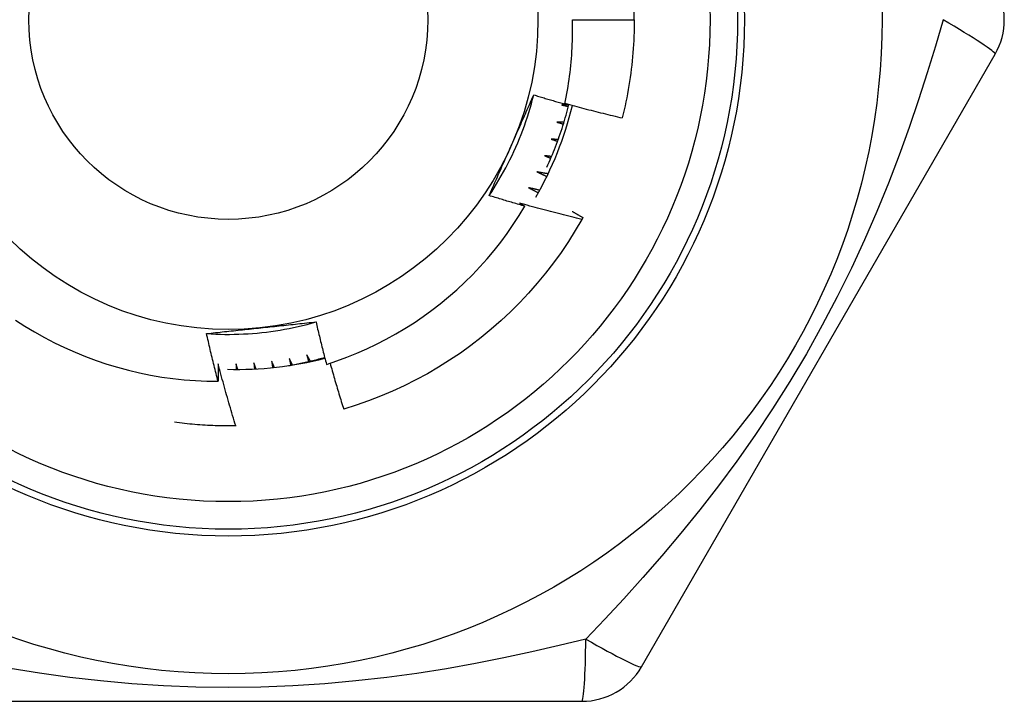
# Model space of a CAD drawing. Header units: inches. Extents: x 4 to 120, y 7 to 65.
# Tile 20 of 149: x 5.784 to 6.066, y 26.79 to 26.985. Entities that reach past the tile are written whole.
import ezdxf

# ---------------------------------------------------------------- set-up
doc = ezdxf.new("R2010")
doc.units = ezdxf.units.IN
doc.header["$MEASUREMENT"] = 0
doc.layers.add('Visible Edges(ANSI)', color=7, linetype='Continuous', lineweight=25)
doc.layers.add('Visible Tangent Edges(ANSI)', color=7, linetype='Continuous', lineweight=25)

msp = doc.modelspace()

# ---------------------------------------------------------------- linework, layer by layer
at = {"layer": 'Visible Edges(ANSI)'}
for p, q in [((5.942470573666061, 26.98467450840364), (5.960185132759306, 26.98467450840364)), ((5.962241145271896, 26.79963521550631), (6.063390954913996, 26.97483182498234)), ((5.84631493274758, 26.8685549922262), (5.846168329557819, 26.86855221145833)), ((5.74289354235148, 26.7897926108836), (5.94519313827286, 26.78979259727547))]:
    msp.add_line(p, q, dxfattribs=at)
at = {"layer": 'Visible Edges(ANSI)', "flags": 128}
for points in [[(5.94026893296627, 26.9605819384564), (5.940478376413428, 26.96157110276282), (5.940677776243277, 26.96256260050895), (5.940867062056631, 26.96355621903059), (5.941046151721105, 26.96455148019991), (5.941215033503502, 26.96554827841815), (5.941373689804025, 26.96654653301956), (5.941522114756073, 26.96754616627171), (5.941660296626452, 26.96854710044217), (5.94178822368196, 26.96954925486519), (5.941905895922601, 26.97055255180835), (5.942013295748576, 26.97155691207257), (5.942110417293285, 26.97256225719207), (5.942197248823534, 26.97356850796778), (5.942273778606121, 26.97457558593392), (5.94234000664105, 26.97558341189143), (5.942395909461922, 26.97659190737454), (5.942441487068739, 26.97760099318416), (5.942476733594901, 26.97861059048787), (5.942501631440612, 26.97962062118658), (5.942516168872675, 26.98063100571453), (5.94252033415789, 26.98164166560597), (5.942514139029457, 26.98265252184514), (5.942497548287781, 26.98366349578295), (5.942470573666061, 26.98467450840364)], [(5.960185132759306, 26.98467450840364), (5.960179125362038, 26.98349288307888), (5.960161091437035, 26.98231138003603), (5.960131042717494, 26.9811301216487), (5.960088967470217, 26.97994922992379), (5.960034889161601, 26.97876882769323), (5.959968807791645, 26.97758903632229), (5.959890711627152, 26.97640997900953), (5.959800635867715, 26.97523177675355), (5.959698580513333, 26.97405455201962), (5.959584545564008, 26.97287842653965), (5.959458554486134, 26.97170352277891), (5.959320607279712, 26.97052996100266), (5.959170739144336, 26.96935786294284), (5.959008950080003, 26.96818735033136), (5.958835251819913, 26.96701854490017), (5.95864967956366, 26.96585156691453), (5.958452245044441, 26.96468653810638), (5.95824297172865, 26.96352357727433), (5.958021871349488, 26.96236280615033), (5.957788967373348, 26.96120434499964), (5.957544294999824, 26.96004831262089), (5.957287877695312, 26.95889483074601), (5.95701972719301, 26.95774401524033), (5.956739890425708, 26.95659598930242)], [(5.918655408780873, 26.9343958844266), (5.919384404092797, 26.93549526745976), (5.920096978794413, 26.93660537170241), (5.920793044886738, 26.93772593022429), (5.921472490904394, 26.93885667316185), (5.922135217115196, 26.93999733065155), (5.922781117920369, 26.94114763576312), (5.923410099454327, 26.94230731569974), (5.924022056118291, 26.94347610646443), (5.92461688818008, 26.94465373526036), (5.925194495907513, 26.94583993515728), (5.92575476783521, 26.94703443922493), (5.92629761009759, 26.94823697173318), (5.926822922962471, 26.94944727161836), (5.927330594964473, 26.95066506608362), (5.927820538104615, 26.95189008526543), (5.928292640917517, 26.95312206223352), (5.928746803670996, 26.95436073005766), (5.929182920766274, 26.95560581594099), (5.929600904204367, 26.95685705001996), (5.930000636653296, 26.95811416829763), (5.930382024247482, 26.95937689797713), (5.930744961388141, 26.96064497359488), (5.931089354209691, 26.96191812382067), (5.931415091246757, 26.96319608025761)], [(5.924967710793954, 26.9486446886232), (5.925239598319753, 26.94925537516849), (5.9255112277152, 26.94986551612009), (5.9257825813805, 26.95047512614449), (5.926053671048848, 26.95108423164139), (5.926324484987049, 26.95169285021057), (5.926595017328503, 26.95230100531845), (5.926865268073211, 26.9529087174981), (5.927135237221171, 26.95351600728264), (5.927404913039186, 26.95412289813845), (5.927674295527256, 26.95472940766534), (5.927943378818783, 26.95533556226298), (5.928212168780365, 26.9559413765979), (5.928480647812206, 26.95654687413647), (5.928748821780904, 26.9571520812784), (5.929016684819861, 26.95775700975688), (5.929284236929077, 26.95836168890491), (5.929551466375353, 26.95896613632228), (5.929818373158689, 26.9595703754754), (5.930084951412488, 26.96017442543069), (5.930351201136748, 26.96077830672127), (5.93061712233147, 26.96138204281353), (5.930882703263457, 26.9619856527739), (5.931147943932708, 26.96258915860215), (5.931412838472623, 26.96319258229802)], [(5.931412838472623, 26.96319258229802), (5.931780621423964, 26.96307936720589), (5.932148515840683, 26.96296653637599), (5.932516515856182, 26.96285409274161), (5.932884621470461, 26.96274203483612), (5.93325283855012, 26.96263036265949), (5.933621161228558, 26.9625190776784), (5.933989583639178, 26.96240817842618), (5.934358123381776, 26.96229766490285), (5.934726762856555, 26.96218753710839), (5.935095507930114, 26.9620777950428), (5.935464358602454, 26.96196843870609), (5.935833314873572, 26.96185946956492), (5.936202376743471, 26.96175088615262), (5.936571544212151, 26.96164268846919), (5.93694081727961, 26.96153487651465), (5.937310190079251, 26.96142745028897), (5.937679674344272, 26.96132041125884), (5.938049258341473, 26.96121375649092), (5.938418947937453, 26.96110748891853), (5.938788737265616, 26.96100160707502), (5.939158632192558, 26.96089611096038), (5.939528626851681, 26.96079100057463), (5.939898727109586, 26.96068627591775), (5.94026893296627, 26.9605819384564)], [(5.9351387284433, 26.94247810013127), (5.935470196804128, 26.94320118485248), (5.935795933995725, 26.94392687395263), (5.93611590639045, 26.94465513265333), (5.936430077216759, 26.94538587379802), (5.936738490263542, 26.94611912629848), (5.937041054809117, 26.94685477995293), (5.937337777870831, 26.94759277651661), (5.937628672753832, 26.94833316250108), (5.937913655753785, 26.94907576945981), (5.938192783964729, 26.94982067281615), (5.938465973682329, 26.95056770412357), (5.938733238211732, 26.95131690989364), (5.93899456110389, 26.9520681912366), (5.939249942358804, 26.95282154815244), (5.939499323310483, 26.95357687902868), (5.939742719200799, 26.95433417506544), (5.939980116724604, 26.95509338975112), (5.940211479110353, 26.95585443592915), (5.940436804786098, 26.95661728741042), (5.940656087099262, 26.95738192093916), (5.940869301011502, 26.95814826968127), (5.941076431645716, 26.95891626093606), (5.941277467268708, 26.95968587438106), (5.941472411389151, 26.96045708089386)], [(5.941451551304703, 26.96037328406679), (5.941366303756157, 26.9603700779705), (5.941281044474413, 26.960366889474), (5.941195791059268, 26.96036371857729), (5.941110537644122, 26.96036056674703), (5.941025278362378, 26.96035743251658), (5.940940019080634, 26.96035431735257), (5.940854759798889, 26.96035121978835), (5.940769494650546, 26.96034814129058), (5.940684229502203, 26.9603450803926), (5.94059896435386, 26.96034203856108), (5.940513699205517, 26.96033901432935), (5.940428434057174, 26.96033600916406), (5.940343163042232, 26.96033302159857), (5.94025789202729, 26.96033005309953), (5.940172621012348, 26.96032710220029), (5.940087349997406, 26.96032416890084), (5.940002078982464, 26.96032125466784), (5.939916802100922, 26.96031835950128), (5.939831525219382, 26.96031548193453), (5.939746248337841, 26.96031262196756), (5.939660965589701, 26.96030978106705), (5.939575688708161, 26.96030695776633), (5.939490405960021, 26.96030415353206), (5.939405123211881, 26.96030136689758)], [(5.939405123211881, 26.96030136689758), (5.939485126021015, 26.96028352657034), (5.93956512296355, 26.96026566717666), (5.939645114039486, 26.96024779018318), (5.939725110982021, 26.9602298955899), (5.939805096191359, 26.96021198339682), (5.939885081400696, 26.96019405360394), (5.939965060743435, 26.96017610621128), (5.940045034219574, 26.96015814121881), (5.940125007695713, 26.96014015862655), (5.940204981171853, 26.96012215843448), (5.940284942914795, 26.96010414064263), (5.940364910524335, 26.96008610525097), (5.940444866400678, 26.96006805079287), (5.940524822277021, 26.96004998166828), (5.940604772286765, 26.96003189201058), (5.940684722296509, 26.96001378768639), (5.940764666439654, 26.95999566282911), (5.9408446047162, 26.95997752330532), (5.940924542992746, 26.95995936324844), (5.941004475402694, 26.95994118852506), (5.941084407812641, 26.95992299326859), (5.941164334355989, 26.95990478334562), (5.941244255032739, 26.95988655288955), (5.941324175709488, 26.95986830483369)], [(5.940311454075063, 26.96077879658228), (5.940991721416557, 26.96058979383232), (5.94167236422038, 26.96040206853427), (5.942353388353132, 26.96021562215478), (5.943034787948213, 26.96003045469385), (5.943716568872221, 26.95984656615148), (5.94439872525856, 26.95966395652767), (5.945081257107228, 26.95948262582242), (5.945764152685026, 26.95930257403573), (5.946447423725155, 26.95912380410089), (5.947131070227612, 26.95894631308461), (5.947815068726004, 26.9587701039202), (5.948499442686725, 26.95859517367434), (5.949184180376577, 26.95842152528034), (5.949869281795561, 26.9582491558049), (5.950554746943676, 26.95807807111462), (5.951240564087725, 26.9579082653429), (5.951926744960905, 26.95773974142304), (5.952613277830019, 26.95757250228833), (5.953300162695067, 26.95740654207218), (5.953987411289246, 26.95724186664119), (5.95467501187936, 26.95707847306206), (5.955362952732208, 26.95691636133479), (5.956051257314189, 26.95675553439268), (5.956739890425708, 26.95659598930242)], [(5.938011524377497, 26.95538458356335), (5.938090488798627, 26.95536261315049), (5.938169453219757, 26.95534062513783), (5.938248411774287, 26.95531862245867), (5.938327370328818, 26.95529659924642), (5.938406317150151, 26.95527455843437), (5.938485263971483, 26.95525250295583), (5.938564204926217, 26.95523042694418), (5.938643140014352, 26.95520833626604), (5.938722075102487, 26.95518622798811), (5.938801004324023, 26.95516409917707), (5.938879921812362, 26.95514195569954), (5.938958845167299, 26.95511979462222), (5.939037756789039, 26.9550976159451), (5.939116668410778, 26.95507541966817), (5.939195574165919, 26.95505320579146), (5.93927447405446, 26.95503097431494), (5.939353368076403, 26.95500872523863), (5.939432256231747, 26.95498646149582), (5.939511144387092, 26.95496417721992), (5.939590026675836, 26.95494187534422), (5.939668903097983, 26.95491955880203), (5.939747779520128, 26.95489722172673), (5.939826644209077, 26.95487486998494), (5.939905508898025, 26.95485250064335)], [(5.940058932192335, 26.95535018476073), (5.9399736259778, 26.9553514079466), (5.939888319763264, 26.95535264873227), (5.939803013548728, 26.95535390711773), (5.939717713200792, 26.95535518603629), (5.939632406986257, 26.95535647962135), (5.939547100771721, 26.9553577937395), (5.939461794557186, 26.95535912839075), (5.93937648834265, 26.95536047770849), (5.939291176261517, 26.95536184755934), (5.939205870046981, 26.95536323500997), (5.939120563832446, 26.95536464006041), (5.939035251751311, 26.95536606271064), (5.938949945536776, 26.95536750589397), (5.938864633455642, 26.9553689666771), (5.938779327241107, 26.95537044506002), (5.938694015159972, 26.95537194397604), (5.938608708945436, 26.95537346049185), (5.938523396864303, 26.95537499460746), (5.938438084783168, 26.95537654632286), (5.938352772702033, 26.95537811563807), (5.9382674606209, 26.95537970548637), (5.938182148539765, 26.95538131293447), (5.938096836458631, 26.95538293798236), (5.938011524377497, 26.95538458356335)], [(5.936364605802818, 26.9505467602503), (5.936442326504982, 26.95052072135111), (5.936520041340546, 26.95049466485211), (5.936597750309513, 26.95046859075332), (5.936675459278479, 26.95044249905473), (5.936753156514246, 26.95041639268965), (5.936830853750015, 26.95039026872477), (5.936908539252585, 26.95036412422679), (5.936986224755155, 26.95033796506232), (5.937063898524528, 26.95031179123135), (5.9371415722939, 26.95028559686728), (5.937219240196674, 26.95025938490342), (5.93729690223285, 26.95023315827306), (5.937374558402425, 26.9502069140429), (5.937452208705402, 26.95018065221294), (5.93752985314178, 26.95015437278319), (5.937607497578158, 26.95012807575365), (5.937685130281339, 26.9501017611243), (5.937762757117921, 26.95007543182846), (5.937840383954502, 26.95004908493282), (5.937917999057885, 26.95002271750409), (5.937995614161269, 26.94999633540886), (5.938073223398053, 26.94996993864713), (5.938150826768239, 26.9499435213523), (5.938228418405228, 26.94991708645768)], [(5.938407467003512, 26.95040614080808), (5.938322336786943, 26.95041178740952), (5.938237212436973, 26.95041745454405), (5.938152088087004, 26.95042313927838), (5.938066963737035, 26.95042884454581), (5.937981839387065, 26.95043456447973), (5.937896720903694, 26.95044030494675), (5.937811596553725, 26.95044606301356), (5.937726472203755, 26.95045183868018), (5.937641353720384, 26.95045763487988), (5.937556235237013, 26.95046344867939), (5.937471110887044, 26.95046928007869), (5.937385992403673, 26.95047512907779), (5.937300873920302, 26.95048099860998), (5.937215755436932, 26.95048688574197), (5.93713063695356, 26.95049279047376), (5.93704551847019, 26.95049871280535), (5.936960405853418, 26.95050465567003), (5.936875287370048, 26.95051061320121), (5.936790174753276, 26.95051659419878), (5.936705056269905, 26.95052258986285), (5.936619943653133, 26.95052860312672), (5.936534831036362, 26.95053463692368), (5.93644971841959, 26.95054068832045), (5.936364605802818, 26.9505467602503)], [(5.918655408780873, 26.9343958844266), (5.918914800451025, 26.93498699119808), (5.919174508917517, 26.93557810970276), (5.919434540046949, 26.93616927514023), (5.919694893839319, 26.9367605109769), (5.919955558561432, 26.93735184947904), (5.920216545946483, 26.93794331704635), (5.920477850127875, 26.93853494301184), (5.920739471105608, 26.93912675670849), (5.921001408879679, 26.9397187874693), (5.921263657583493, 26.94031106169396), (5.921526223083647, 26.94090360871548), (5.921789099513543, 26.94149646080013), (5.922052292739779, 26.94208964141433), (5.922315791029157, 26.94268318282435), (5.922579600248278, 26.94327711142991), (5.922843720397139, 26.94387145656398), (5.923108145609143, 26.94446624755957), (5.923372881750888, 26.94506151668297), (5.923637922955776, 26.94565728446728), (5.923903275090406, 26.94625358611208), (5.92416892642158, 26.94685044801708), (5.924434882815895, 26.94744790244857), (5.924701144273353, 26.94804596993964), (5.924967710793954, 26.9486446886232)], [(5.934468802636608, 26.94580093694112), (5.934545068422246, 26.94577089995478), (5.934621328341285, 26.94574084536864), (5.934697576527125, 26.9457107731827), (5.934773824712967, 26.94568068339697), (5.934850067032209, 26.94565057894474), (5.934926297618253, 26.94562045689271), (5.935002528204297, 26.94559031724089), (5.935078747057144, 26.94556016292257), (5.935154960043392, 26.94552998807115), (5.935231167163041, 26.94549979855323), (5.93530737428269, 26.94546959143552), (5.935383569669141, 26.94543936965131), (5.935459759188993, 26.94540913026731), (5.935535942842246, 26.94537887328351), (5.935612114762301, 26.94534859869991), (5.935688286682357, 26.94531830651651), (5.935764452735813, 26.94528799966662), (5.93584061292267, 26.94525767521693), (5.93591676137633, 26.94522733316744), (5.93599290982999, 26.94519697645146), (5.936069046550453, 26.94516660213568), (5.936145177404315, 26.9451362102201), (5.93622130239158, 26.94510580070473), (5.936297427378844, 26.94507537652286)], [(5.936501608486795, 26.94555447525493), (5.936416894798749, 26.94556453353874), (5.936332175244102, 26.94557461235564), (5.936247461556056, 26.94558470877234), (5.936162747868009, 26.94559482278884), (5.936078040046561, 26.94560495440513), (5.935993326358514, 26.94561510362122), (5.935908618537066, 26.94562527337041), (5.935823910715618, 26.94563546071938), (5.93573920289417, 26.94564566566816), (5.935654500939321, 26.94565588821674), (5.935569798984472, 26.94566613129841), (5.935485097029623, 26.94567639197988), (5.935400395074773, 26.94568667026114), (5.935315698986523, 26.9456969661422), (5.935231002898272, 26.94570727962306), (5.935146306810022, 26.94571761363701), (5.935061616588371, 26.94572796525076), (5.934976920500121, 26.94573833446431), (5.934892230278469, 26.94574872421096), (5.934807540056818, 26.9457591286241), (5.934722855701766, 26.94576955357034), (5.934638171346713, 26.94577999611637), (5.934553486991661, 26.9457904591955), (5.934468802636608, 26.94580093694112)], [(5.932329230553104, 26.94115991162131), (5.932447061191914, 26.94110627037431), (5.932564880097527, 26.94105258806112), (5.932682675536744, 26.94099886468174), (5.932800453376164, 26.94094510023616), (5.932918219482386, 26.9408912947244), (5.933035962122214, 26.94083744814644), (5.933153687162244, 26.94078355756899), (5.933271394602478, 26.94072962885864), (5.933389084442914, 26.9406756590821), (5.933506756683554, 26.94062164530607), (5.933624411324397, 26.94056759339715), (5.933742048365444, 26.94051350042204), (5.933859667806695, 26.94045936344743), (5.933977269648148, 26.94040518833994), (5.934094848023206, 26.94035097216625), (5.934212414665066, 26.94029671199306), (5.93432996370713, 26.94024241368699), (5.934447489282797, 26.94018807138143), (5.934565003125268, 26.94013369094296), (5.934682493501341, 26.94007926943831), (5.934799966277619, 26.94002480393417), (5.9349174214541, 26.93997030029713), (5.935034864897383, 26.93991575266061), (5.935152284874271, 26.93986116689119)], [(5.935514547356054, 26.94060956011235), (5.935381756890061, 26.94063197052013), (5.935248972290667, 26.9406544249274), (5.935116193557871, 26.94067692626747), (5.934983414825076, 26.94069947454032), (5.934850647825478, 26.94072206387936), (5.93471788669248, 26.9407447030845), (5.934585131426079, 26.94076738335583), (5.934452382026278, 26.94079011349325), (5.934319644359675, 26.94081288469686), (5.934186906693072, 26.94083570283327), (5.934054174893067, 26.94085856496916), (5.933921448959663, 26.94088147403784), (5.933788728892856, 26.94090443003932), (5.933656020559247, 26.94092742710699), (5.933523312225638, 26.94095047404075), (5.933390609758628, 26.9409735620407), (5.933257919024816, 26.94099669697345), (5.933125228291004, 26.94101987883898), (5.93299254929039, 26.94104310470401), (5.932859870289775, 26.94106637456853), (5.932727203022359, 26.94108969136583), (5.932594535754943, 26.94111305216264), (5.932461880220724, 26.94113645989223), (5.932329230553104, 26.94115991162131)], [(5.92995165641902, 26.93663619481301), (5.930066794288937, 26.93657637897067), (5.930181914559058, 26.93651652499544), (5.930297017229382, 26.93645662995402), (5.930412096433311, 26.93639669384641), (5.930527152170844, 26.93633671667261), (5.930642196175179, 26.93627670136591), (5.930757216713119, 26.93621664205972), (5.930872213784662, 26.93615654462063), (5.930987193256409, 26.93609640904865), (5.93110215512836, 26.93603622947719), (5.931217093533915, 26.93597601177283), (5.931332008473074, 26.93591575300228), (5.931446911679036, 26.93585545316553), (5.931561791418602, 26.93579511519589), (5.931676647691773, 26.93573473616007), (5.931791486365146, 26.93567431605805), (5.931906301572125, 26.93561385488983), (5.932021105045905, 26.93555335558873), (5.932135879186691, 26.93549281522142), (5.93225063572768, 26.93543223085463), (5.932365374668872, 26.93537161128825), (5.93248009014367, 26.93531095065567), (5.93259478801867, 26.93525024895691), (5.932709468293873, 26.93518950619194)], [(5.933112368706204, 26.93591941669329), (5.932980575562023, 26.93594876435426), (5.932848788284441, 26.93597815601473), (5.932717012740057, 26.93600759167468), (5.932585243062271, 26.93603707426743), (5.932453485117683, 26.93606660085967), (5.932321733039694, 26.9360961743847), (5.932189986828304, 26.93612579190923), (5.932058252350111, 26.93615545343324), (5.931926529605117, 26.93618516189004), (5.931794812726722, 26.93621491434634), (5.931663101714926, 26.93624471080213), (5.931531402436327, 26.93627455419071), (5.931399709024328, 26.93630444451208), (5.931268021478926, 26.93633437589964), (5.931136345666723, 26.93636435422), (5.931004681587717, 26.93639437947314), (5.930873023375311, 26.93642444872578), (5.930741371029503, 26.93645456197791), (5.930609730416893, 26.93648472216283), (5.930478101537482, 26.93651492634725), (5.930346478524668, 26.93654517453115), (5.930214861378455, 26.93657546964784), (5.930083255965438, 26.93660580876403), (5.92995165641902, 26.93663619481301)], [(5.928857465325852, 26.93134774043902), (5.928430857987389, 26.93146920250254), (5.928004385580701, 26.93159114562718), (5.92757803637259, 26.93171356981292), (5.927151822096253, 26.93183648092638), (5.926725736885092, 26.93195986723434), (5.926299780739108, 26.93208374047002), (5.925873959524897, 26.9322080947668), (5.925448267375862, 26.93233293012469), (5.925022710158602, 26.93245825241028), (5.924597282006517, 26.9325840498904), (5.924171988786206, 26.93271033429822), (5.923746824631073, 26.93283709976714), (5.923321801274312, 26.93296434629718), (5.922896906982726, 26.93309207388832), (5.922472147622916, 26.93322028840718), (5.92204752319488, 26.93334897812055), (5.921623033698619, 26.93347815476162), (5.921198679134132, 26.9336078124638), (5.920774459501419, 26.9337379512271), (5.920350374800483, 26.9338685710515), (5.919926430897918, 26.93399967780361), (5.91950261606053, 26.93413126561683), (5.919078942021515, 26.93426333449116), (5.918655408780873, 26.9343958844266)], [(5.872116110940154, 26.88611547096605), (5.875051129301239, 26.88709840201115), (5.877958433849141, 26.88817094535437), (5.880834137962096, 26.88933205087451), (5.883670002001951, 26.890578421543), (5.88646363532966, 26.89190874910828), (5.889213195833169, 26.89332194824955), (5.891916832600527, 26.89481691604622), (5.894572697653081, 26.8963925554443), (5.897178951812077, 26.89804776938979), (5.899733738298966, 26.8997814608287), (5.902235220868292, 26.90159253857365), (5.904681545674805, 26.90347989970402), (5.907070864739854, 26.90544245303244), (5.909401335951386, 26.9074790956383), (5.911671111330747, 26.90958873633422), (5.913875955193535, 26.91176786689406), (5.916010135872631, 26.91401078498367), (5.918072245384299, 26.91631566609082), (5.920060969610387, 26.91868075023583), (5.921974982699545, 26.92110428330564), (5.923812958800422, 26.92358449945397), (5.925573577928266, 26.92611965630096), (5.927255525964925, 26.92870798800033), (5.928857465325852, 26.93134774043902)], [(5.927342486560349, 26.93224198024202), (5.927405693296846, 26.9322048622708), (5.927468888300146, 26.932167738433), (5.927532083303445, 26.93213059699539), (5.927595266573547, 26.93209344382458), (5.927658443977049, 26.93205627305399), (5.927721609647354, 26.93201909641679), (5.927784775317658, 26.93198190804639), (5.927847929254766, 26.9319447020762), (5.927911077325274, 26.93190748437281), (5.927974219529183, 26.93187025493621), (5.928037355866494, 26.93183301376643), (5.928100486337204, 26.93179576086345), (5.928163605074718, 26.93175849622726), (5.928226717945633, 26.93172121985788), (5.928289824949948, 26.93168392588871), (5.928352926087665, 26.93164662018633), (5.928416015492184, 26.93160930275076), (5.928479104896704, 26.93157197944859), (5.928542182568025, 26.93153463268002), (5.928605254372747, 26.93149728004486), (5.928668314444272, 26.93145991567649), (5.928731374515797, 26.93142253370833), (5.928794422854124, 26.93138514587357), (5.928857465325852, 26.93134774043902)], [(5.945180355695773, 26.92757618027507), (5.944433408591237, 26.92775396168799), (5.94368677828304, 26.92793319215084), (5.942940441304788, 26.92811385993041), (5.942194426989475, 26.92829597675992), (5.941448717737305, 26.92847954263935), (5.940703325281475, 26.92866455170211), (5.939958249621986, 26.92885100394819), (5.939213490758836, 26.92903890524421), (5.938469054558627, 26.92922824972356), (5.937724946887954, 26.92941903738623), (5.936981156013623, 26.92961127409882), (5.936237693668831, 26.92980495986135), (5.935494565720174, 26.9300000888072), (5.934751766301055, 26.93019666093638), (5.934009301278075, 26.93039468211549), (5.93326717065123, 26.93059415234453), (5.932525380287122, 26.93079506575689), (5.93178393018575, 26.93099742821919), (5.931042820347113, 26.9312012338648), (5.930302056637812, 26.93140648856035), (5.929561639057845, 26.93161319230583), (5.928821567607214, 26.93182133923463), (5.928081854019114, 26.93203093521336), (5.927342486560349, 26.93224198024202)], [(5.942396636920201, 26.92987176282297), (5.942525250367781, 26.92979864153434), (5.942653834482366, 26.92972546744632), (5.942782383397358, 26.92965224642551), (5.942910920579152, 26.92957897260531), (5.943039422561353, 26.92950564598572), (5.943167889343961, 26.92943226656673), (5.94329634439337, 26.92935883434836), (5.943424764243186, 26.9292853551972), (5.943553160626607, 26.92921182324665), (5.943681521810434, 26.9291382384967), (5.943809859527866, 26.92906460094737), (5.943938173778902, 26.92899091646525), (5.944066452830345, 26.92891717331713), (5.944194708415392, 26.92884338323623), (5.944322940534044, 26.92876954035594), (5.944451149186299, 26.92869565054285), (5.944579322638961, 26.92862170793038), (5.944707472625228, 26.92854770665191), (5.944835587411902, 26.92847365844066), (5.944963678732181, 26.92839956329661), (5.945091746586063, 26.92832540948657), (5.94521979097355, 26.92825120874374), (5.945347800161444, 26.92817695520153), (5.945475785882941, 26.92810264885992)], [(5.945475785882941, 26.92810264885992), (5.94546352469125, 26.92808068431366), (5.945451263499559, 26.9280587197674), (5.945439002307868, 26.92803675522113), (5.94542672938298, 26.92801479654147), (5.945414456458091, 26.9279928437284), (5.945402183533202, 26.92797089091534), (5.945389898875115, 26.92794893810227), (5.945377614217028, 26.9279269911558), (5.945365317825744, 26.92790504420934), (5.945353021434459, 26.92788310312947), (5.945340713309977, 26.9278611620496), (5.945328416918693, 26.92783922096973), (5.945316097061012, 26.92781729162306), (5.945303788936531, 26.92779535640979), (5.945291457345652, 26.92777342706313), (5.945279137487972, 26.92775149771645), (5.945266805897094, 26.92772957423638), (5.945254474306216, 26.92770765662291), (5.945242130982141, 26.92768573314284), (5.945229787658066, 26.92766382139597), (5.945217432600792, 26.92764190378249), (5.945205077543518, 26.92761999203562), (5.945192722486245, 26.92759808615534), (5.945180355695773, 26.92757618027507)], [(5.945180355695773, 26.92757618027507), (5.943299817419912, 26.92436641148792), (5.941317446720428, 26.92121851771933), (5.939235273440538, 26.91813572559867), (5.93705543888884, 26.91512119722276), (5.934780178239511, 26.91217803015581), (5.932411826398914, 26.90930923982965), (5.92995281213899, 26.90651777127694), (5.927405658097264, 26.90380648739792), (5.924772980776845, 26.90117817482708), (5.922057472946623, 26.8986355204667), (5.919261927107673, 26.89618114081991), (5.916389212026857, 26.89381755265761), (5.913442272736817, 26.89154717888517), (5.910424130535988, 26.88937235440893), (5.907337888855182, 26.88729529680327), (5.904186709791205, 26.8853181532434), (5.900973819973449, 26.88344294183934), (5.897702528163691, 26.88167159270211), (5.8943761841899, 26.88000592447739), (5.890998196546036, 26.87844762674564), (5.887572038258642, 26.87699833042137), (5.884101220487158, 26.8756594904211), (5.880589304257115, 26.87443250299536), (5.877039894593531, 26.87331862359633)], [(5.783124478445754, 26.89880769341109), (5.785840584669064, 26.89705928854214), (5.788609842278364, 26.895394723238), (5.791430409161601, 26.89381536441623), (5.794300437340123, 26.89232256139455), (5.797218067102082, 26.89091766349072), (5.800181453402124, 26.88960202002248), (5.803184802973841, 26.88837855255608), (5.80622068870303, 26.88725021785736), (5.809286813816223, 26.88621758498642), (5.812380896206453, 26.88528121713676), (5.815500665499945, 26.88444168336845), (5.818643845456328, 26.88369953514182), (5.821808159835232, 26.88305535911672), (5.824991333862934, 26.88250968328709), (5.828191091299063, 26.88206310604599), (5.831405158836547, 26.88171615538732), (5.834631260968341, 26.88146941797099), (5.837867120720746, 26.88132345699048), (5.841109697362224, 26.88127882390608)], [(5.837806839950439, 26.89491930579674), (5.839123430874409, 26.89483767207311), (5.840441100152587, 26.89477561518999), (5.841759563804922, 26.89473308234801), (5.843078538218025, 26.89471003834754), (5.844397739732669, 26.89470643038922), (5.845716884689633, 26.89472221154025), (5.847035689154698, 26.89475734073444), (5.848353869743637, 26.89481176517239), (5.849671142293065, 26.89488543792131), (5.850987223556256, 26.89497831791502), (5.852301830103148, 26.89509035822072), (5.853614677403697, 26.89522150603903), (5.854925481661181, 26.89537172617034), (5.856233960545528, 26.89554095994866), (5.857539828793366, 26.89572917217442), (5.8588428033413, 26.89593631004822), (5.860142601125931, 26.89616232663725), (5.861438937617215, 26.89640717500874), (5.862731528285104, 26.89667081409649), (5.864020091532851, 26.89695319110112), (5.865304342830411, 26.89725426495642), (5.866583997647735, 26.89757398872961), (5.867858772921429, 26.8979123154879), (5.869128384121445, 26.89826919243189)], [(5.853302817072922, 26.89657709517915), (5.853967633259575, 26.89664697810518), (5.854631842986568, 26.89671680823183), (5.855295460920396, 26.89678661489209), (5.855958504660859, 26.89685639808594), (5.85662099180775, 26.89692617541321), (5.857282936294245, 26.89699596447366), (5.857944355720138, 26.89706577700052), (5.858605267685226, 26.89713562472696), (5.859265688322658, 26.8972055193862), (5.859925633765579, 26.89727548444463), (5.860585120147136, 26.89734552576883), (5.861244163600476, 26.89741565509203), (5.861902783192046, 26.8974858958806), (5.862560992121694, 26.89755624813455), (5.863218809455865, 26.89762674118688), (5.863876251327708, 26.89769737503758), (5.864533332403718, 26.89776817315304), (5.865190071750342, 26.89783914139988), (5.865846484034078, 26.89791030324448), (5.866502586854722, 26.89798166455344), (5.867158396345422, 26.89805323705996), (5.867813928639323, 26.89812504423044), (5.868469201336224, 26.89819709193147), (5.86912423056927, 26.89826939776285)], [(5.86912423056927, 26.89826939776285), (5.869240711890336, 26.89776082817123), (5.869357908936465, 26.89725244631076), (5.869475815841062, 26.89674424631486), (5.869594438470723, 26.89623623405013), (5.869713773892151, 26.89572840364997), (5.869833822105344, 26.89522075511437), (5.869954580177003, 26.89471329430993), (5.870076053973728, 26.89420602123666), (5.870198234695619, 26.89369893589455), (5.870321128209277, 26.89319203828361), (5.870444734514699, 26.89268532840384), (5.87056904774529, 26.89217880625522), (5.870694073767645, 26.89167247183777), (5.870819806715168, 26.89116633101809), (5.870946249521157, 26.89066037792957), (5.871073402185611, 26.89015461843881), (5.871201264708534, 26.88964904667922), (5.871329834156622, 26.88914366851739), (5.871459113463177, 26.88863848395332), (5.871589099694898, 26.88813349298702), (5.871719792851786, 26.88762869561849), (5.871851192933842, 26.88712409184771), (5.871983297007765, 26.8866196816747), (5.872116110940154, 26.88611547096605)], [(5.837806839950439, 26.89491930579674), (5.838448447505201, 26.89499022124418), (5.839090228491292, 26.89506086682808), (5.839732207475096, 26.89513125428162), (5.840374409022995, 26.89520140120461), (5.841016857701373, 26.89527132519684), (5.84165957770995, 26.89534103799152), (5.84230259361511, 26.89541055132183), (5.842945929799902, 26.89547988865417), (5.843589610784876, 26.89554906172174), (5.844233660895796, 26.89561808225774), (5.844878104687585, 26.89568696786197), (5.845522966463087, 26.89575573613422), (5.846168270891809, 26.89582439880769), (5.846814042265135, 26.89589297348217), (5.84746030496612, 26.89596147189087), (5.848107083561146, 26.89602991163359), (5.848754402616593, 26.89609830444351), (5.849402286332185, 26.89616666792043), (5.850050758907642, 26.89623501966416), (5.850699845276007, 26.89630337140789), (5.851349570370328, 26.89637174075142), (5.851999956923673, 26.89644013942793), (5.85265103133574, 26.89650859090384), (5.853302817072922, 26.89657709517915)], [(5.841109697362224, 26.88127882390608), (5.84096243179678, 26.88184461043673), (5.840816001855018, 26.88241063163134), (5.840670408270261, 26.88297687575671), (5.840525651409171, 26.88354335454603), (5.840381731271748, 26.88411004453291), (5.84023864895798, 26.88467696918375), (5.840096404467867, 26.88524411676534), (5.839954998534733, 26.8858114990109), (5.839814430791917, 26.88637909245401), (5.839674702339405, 26.88694690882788), (5.83953581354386, 26.88751494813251), (5.839397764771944, 26.88808321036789), (5.839260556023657, 26.88865168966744), (5.839124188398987, 26.88922039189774), (5.838988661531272, 26.8897893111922), (5.838853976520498, 26.89035844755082), (5.838720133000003, 26.8909278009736), (5.838587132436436, 26.89149737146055), (5.838454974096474, 26.89206715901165), (5.838323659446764, 26.8926371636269), (5.838193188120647, 26.89320737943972), (5.838063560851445, 26.8937778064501), (5.837934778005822, 26.89434845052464), (5.837806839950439, 26.89491930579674)], [(5.866491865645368, 26.8888414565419), (5.866513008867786, 26.88876226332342), (5.866534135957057, 26.88868306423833), (5.866555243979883, 26.88860386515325), (5.86657633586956, 26.88852465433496), (5.866597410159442, 26.88844544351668), (5.866618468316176, 26.8883662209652), (5.866639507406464, 26.88828699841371), (5.866660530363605, 26.88820776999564), (5.86668153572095, 26.88812854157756), (5.866702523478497, 26.88804930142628), (5.866723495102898, 26.887970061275), (5.866744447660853, 26.88789080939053), (5.86676538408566, 26.88781155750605), (5.866786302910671, 26.88773229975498), (5.866807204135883, 26.8876530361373), (5.866828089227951, 26.88757377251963), (5.866848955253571, 26.88749449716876), (5.866869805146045, 26.88741522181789), (5.866890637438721, 26.88733594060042), (5.866911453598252, 26.88725665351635), (5.866932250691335, 26.88717736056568), (5.866953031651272, 26.88709806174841), (5.866973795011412, 26.88701876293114), (5.866994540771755, 26.88693945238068)], [(5.867501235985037, 26.88705982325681), (5.867458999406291, 26.88713394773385), (5.867416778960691, 26.8872080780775), (5.86737457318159, 26.88728222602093), (5.867332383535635, 26.88735637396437), (5.867290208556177, 26.8874305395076), (5.867248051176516, 26.88750471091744), (5.867205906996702, 26.88757889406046), (5.867163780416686, 26.88765308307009), (5.867121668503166, 26.88772728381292), (5.867079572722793, 26.88780149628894), (5.867037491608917, 26.88787571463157), (5.866995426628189, 26.88794994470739), (5.866953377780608, 26.88802418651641), (5.866911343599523, 26.88809843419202), (5.866869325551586, 26.88817269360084), (5.866827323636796, 26.88824696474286), (5.866785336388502, 26.88832124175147), (5.866743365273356, 26.88839553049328), (5.866701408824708, 26.88846982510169), (5.866659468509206, 26.88854413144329), (5.866617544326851, 26.8886184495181), (5.866575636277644, 26.8886927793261), (5.866533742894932, 26.8887671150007), (5.866491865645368, 26.8888414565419)], [(5.841136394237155, 26.88629028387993), (5.841136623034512, 26.88608149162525), (5.841136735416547, 26.88587269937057), (5.841136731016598, 26.88566390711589), (5.841136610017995, 26.88545511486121), (5.841136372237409, 26.88524631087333), (5.841136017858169, 26.88503751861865), (5.841135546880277, 26.88482871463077), (5.84113495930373, 26.88461991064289), (5.841134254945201, 26.88441110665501), (5.841133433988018, 26.88420230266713), (5.841132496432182, 26.88399348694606), (5.841131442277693, 26.88378468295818), (5.84113027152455, 26.8835758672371), (5.841128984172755, 26.88336705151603), (5.841127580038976, 26.88315823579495), (5.841126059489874, 26.88294942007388), (5.841124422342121, 26.8827406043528), (5.841122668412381, 26.88253177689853), (5.84112079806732, 26.88232296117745), (5.841118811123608, 26.88211413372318), (5.84111670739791, 26.8819053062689), (5.84111448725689, 26.88169647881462), (5.841112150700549, 26.88148765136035), (5.841109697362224, 26.88127882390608)], [(5.846168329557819, 26.86855221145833), (5.845942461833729, 26.86928605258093), (5.845717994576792, 26.87002036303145), (5.845494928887, 26.87075513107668), (5.845273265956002, 26.87149036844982), (5.845053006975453, 26.87222607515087), (5.844834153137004, 26.87296223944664), (5.844616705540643, 26.87369887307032), (5.844400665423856, 26.87443595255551), (5.844186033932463, 26.87517350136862), (5.843972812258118, 26.87591149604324), (5.843761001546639, 26.87664994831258), (5.843550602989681, 26.87738885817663), (5.843341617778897, 26.878128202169), (5.843134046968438, 26.87886800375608), (5.842927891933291, 26.87960825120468), (5.842723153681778, 26.88034894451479), (5.842519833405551, 26.88109008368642), (5.842317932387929, 26.88183165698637), (5.842117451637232, 26.88257367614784), (5.84191839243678, 26.88331612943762), (5.841720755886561, 26.88405901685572), (5.841524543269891, 26.88480233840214), (5.841329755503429, 26.88554609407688), (5.841136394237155, 26.88629028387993)], [(5.846246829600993, 26.88627200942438), (5.846250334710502, 26.88620620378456), (5.846253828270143, 26.88614039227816), (5.846257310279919, 26.88607459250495), (5.846260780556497, 26.88600878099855), (5.846264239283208, 26.88594296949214), (5.846267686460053, 26.88587716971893), (5.84627112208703, 26.88581135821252), (5.846274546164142, 26.88574554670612), (5.846277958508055, 26.88567973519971), (5.846281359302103, 26.88561391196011), (5.846284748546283, 26.8855481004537), (5.846288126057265, 26.88548228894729), (5.846291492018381, 26.88541647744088), (5.846294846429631, 26.88535065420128), (5.846298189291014, 26.88528484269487), (5.846301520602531, 26.88521901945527), (5.846304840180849, 26.88515320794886), (5.846308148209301, 26.88508738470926), (5.846311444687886, 26.88502156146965), (5.846314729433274, 26.88495573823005), (5.846318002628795, 26.88488992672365), (5.846321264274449, 26.88482410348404), (5.846324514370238, 26.88475828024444), (5.846327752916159, 26.88469245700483)], [(5.846748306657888, 26.884691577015), (5.846727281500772, 26.88475737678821), (5.846706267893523, 26.88482318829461), (5.846685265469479, 26.88488899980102), (5.846664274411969, 26.88495482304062), (5.846643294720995, 26.88502064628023), (5.846622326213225, 26.88508646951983), (5.84660136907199, 26.88515229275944), (5.84658042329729, 26.88521812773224), (5.846559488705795, 26.88528396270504), (5.846538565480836, 26.88534980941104), (5.846517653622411, 26.88541565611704), (5.846496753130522, 26.88548150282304), (5.846475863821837, 26.88554734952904), (5.846454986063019, 26.88561320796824), (5.846434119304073, 26.88567907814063), (5.846413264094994, 26.88574493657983), (5.846392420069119, 26.88581080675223), (5.846371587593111, 26.88587667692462), (5.846350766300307, 26.88594255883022), (5.846329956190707, 26.88600844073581), (5.846309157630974, 26.8860743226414), (5.846288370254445, 26.8861402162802), (5.846267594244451, 26.88620610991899), (5.846246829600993, 26.88627200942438)], [(5.85135132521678, 26.88651901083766), (5.851358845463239, 26.88644774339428), (5.851366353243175, 26.8863764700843), (5.851373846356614, 26.88630519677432), (5.851381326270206, 26.88623391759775), (5.851388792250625, 26.88616263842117), (5.851396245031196, 26.88609135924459), (5.851403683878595, 26.88602008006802), (5.851411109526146, 26.88594880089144), (5.851418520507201, 26.88587750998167), (5.851425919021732, 26.88580623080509), (5.851433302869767, 26.88573493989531), (5.851440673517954, 26.88566364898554), (5.851448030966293, 26.88559235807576), (5.85145537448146, 26.88552106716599), (5.851462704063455, 26.88544976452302), (5.851470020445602, 26.88537847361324), (5.851477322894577, 26.88530717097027), (5.85148461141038, 26.8852358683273), (5.851491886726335, 26.88516457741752), (5.851499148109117, 26.88509327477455), (5.851506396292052, 26.88502196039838), (5.851513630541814, 26.88495065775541), (5.851520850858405, 26.88487935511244), (5.851528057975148, 26.88480804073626)], [(5.851985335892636, 26.88483136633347), (5.851958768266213, 26.88490162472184), (5.851932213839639, 26.88497188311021), (5.851905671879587, 26.88504215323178), (5.851879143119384, 26.88511242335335), (5.851852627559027, 26.88518269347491), (5.851826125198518, 26.88525297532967), (5.851799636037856, 26.88532326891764), (5.851773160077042, 26.8853935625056), (5.851746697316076, 26.88546386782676), (5.851720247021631, 26.88553417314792), (5.851693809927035, 26.88560447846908), (5.851667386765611, 26.88567479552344), (5.85164097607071, 26.8857451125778), (5.851614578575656, 26.88581544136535), (5.851588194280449, 26.88588577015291), (5.851561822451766, 26.88595611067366), (5.851535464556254, 26.88602645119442), (5.851509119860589, 26.88609680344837), (5.851482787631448, 26.88616715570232), (5.851456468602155, 26.88623751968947), (5.851430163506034, 26.88630788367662), (5.851403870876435, 26.88637825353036), (5.851377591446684, 26.88644862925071), (5.85135132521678, 26.88651901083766)], [(5.856436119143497, 26.88703062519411), (5.856448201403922, 26.88695433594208), (5.85646026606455, 26.88687804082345), (5.85647231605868, 26.88680174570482), (5.856484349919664, 26.88672544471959), (5.85649636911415, 26.88664914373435), (5.856508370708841, 26.88657284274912), (5.856520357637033, 26.88649653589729), (5.856532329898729, 26.88642022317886), (5.856544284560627, 26.88634391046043), (5.856556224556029, 26.88626759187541), (5.856568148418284, 26.88619127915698), (5.85658005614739, 26.88611495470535), (5.856591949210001, 26.88603863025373), (5.856603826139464, 26.8859623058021), (5.85661568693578, 26.88588596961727), (5.8566275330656, 26.88580964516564), (5.856639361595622, 26.88573330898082), (5.856651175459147, 26.885656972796), (5.856662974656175, 26.88558062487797), (5.856674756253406, 26.88550428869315), (5.856686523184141, 26.88542794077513), (5.856698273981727, 26.8853515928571), (5.856710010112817, 26.88527524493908), (5.856721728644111, 26.88519888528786)], [(5.857213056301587, 26.885250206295), (5.857180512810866, 26.88532430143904), (5.857147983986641, 26.88539842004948), (5.857115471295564, 26.88547252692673), (5.857082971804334, 26.88554665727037), (5.857050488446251, 26.88562078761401), (5.857018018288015, 26.88569491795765), (5.856985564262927, 26.88576907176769), (5.856953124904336, 26.88584321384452), (5.856920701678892, 26.88591737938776), (5.856888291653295, 26.88599154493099), (5.856855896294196, 26.88606572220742), (5.856823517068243, 26.88613989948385), (5.856791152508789, 26.88621408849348), (5.85675880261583, 26.88628828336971), (5.856726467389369, 26.88636248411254), (5.856694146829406, 26.88643669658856), (5.85666184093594, 26.88651090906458), (5.856629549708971, 26.88658513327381), (5.856597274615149, 26.88665936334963), (5.856565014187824, 26.88673360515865), (5.856532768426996, 26.88680784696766), (5.856500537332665, 26.88688210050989), (5.856468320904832, 26.8869563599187), (5.856436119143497, 26.88703062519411)], [(5.861268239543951, 26.88576948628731), (5.861702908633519, 26.88584618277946), (5.862137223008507, 26.88592476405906), (5.862571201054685, 26.8860052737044), (5.863004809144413, 26.8860876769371), (5.863438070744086, 26.88617201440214), (5.863870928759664, 26.88625821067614), (5.86430343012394, 26.88634634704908), (5.864735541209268, 26.88643638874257), (5.865167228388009, 26.88652830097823), (5.865598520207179, 26.88662212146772), (5.866029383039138, 26.88671781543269), (5.866459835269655, 26.8868154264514), (5.866889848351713, 26.88691491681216), (5.867319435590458, 26.88701633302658), (5.867748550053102, 26.88711959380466), (5.868177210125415, 26.8872247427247), (5.868605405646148, 26.88733178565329), (5.869033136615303, 26.88744072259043), (5.869460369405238, 26.88755151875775), (5.869887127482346, 26.88766421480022), (5.87031338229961, 26.88777877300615), (5.870739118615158, 26.88789520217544), (5.871164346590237, 26.88801349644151), (5.871589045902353, 26.88813366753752)], [(5.861487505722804, 26.887805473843), (5.861504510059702, 26.88772528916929), (5.861521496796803, 26.88764509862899), (5.861538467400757, 26.8875649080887), (5.861555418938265, 26.8874847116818), (5.861572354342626, 26.88740450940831), (5.86158927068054, 26.88732430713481), (5.861606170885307, 26.88724409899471), (5.861623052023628, 26.88716388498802), (5.861639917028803, 26.88708367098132), (5.86165676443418, 26.88700345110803), (5.861673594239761, 26.88692322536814), (5.861690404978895, 26.88684299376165), (5.861707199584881, 26.88676276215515), (5.861723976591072, 26.88668252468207), (5.861740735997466, 26.88660228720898), (5.861757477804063, 26.88652204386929), (5.861774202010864, 26.886441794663), (5.861790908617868, 26.88636153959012), (5.861807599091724, 26.88628128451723), (5.861824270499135, 26.88620101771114), (5.861840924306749, 26.88612076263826), (5.861857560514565, 26.88604049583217), (5.861874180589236, 26.88596021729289), (5.86189078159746, 26.88587993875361)], [(5.862403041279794, 26.88597385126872), (5.862364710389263, 26.88605005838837), (5.862326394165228, 26.88612628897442), (5.862288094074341, 26.88620251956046), (5.86224980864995, 26.8862787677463), (5.862211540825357, 26.88635501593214), (5.86217328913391, 26.88643127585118), (5.862135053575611, 26.88650754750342), (5.862096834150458, 26.88658382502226), (5.862058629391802, 26.88666011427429), (5.862020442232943, 26.88673640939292), (5.861982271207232, 26.88681271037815), (5.861944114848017, 26.88688902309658), (5.8619059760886, 26.88696534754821), (5.861867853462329, 26.88704167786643), (5.861829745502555, 26.88711801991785), (5.861791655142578, 26.88719436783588), (5.861753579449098, 26.8872707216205), (5.861715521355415, 26.88734708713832), (5.86167747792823, 26.88742346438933), (5.861639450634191, 26.88749984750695), (5.861601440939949, 26.88757624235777), (5.861563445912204, 26.88765264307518), (5.861525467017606, 26.88772905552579), (5.861487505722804, 26.887805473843)], [(5.873159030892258, 26.886453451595), (5.873311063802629, 26.88590365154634), (5.873463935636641, 26.88535406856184), (5.873617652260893, 26.88480469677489), (5.873772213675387, 26.88425553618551), (5.873927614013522, 26.88370658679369), (5.874083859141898, 26.88315787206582), (5.874240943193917, 26.88260935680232), (5.874398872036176, 26.88206106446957), (5.874557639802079, 26.88151299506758), (5.874717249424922, 26.88096513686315), (5.874877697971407, 26.88041750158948), (5.875038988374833, 26.87987008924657), (5.875201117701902, 26.87932289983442), (5.875364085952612, 26.87877593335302), (5.875527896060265, 26.87822917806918), (5.875692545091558, 26.8776826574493), (5.875858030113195, 26.87713635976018), (5.876024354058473, 26.87659028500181), (5.876191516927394, 26.8760444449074), (5.876359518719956, 26.87549881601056), (5.876528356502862, 26.87495342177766), (5.876698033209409, 26.87440826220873), (5.876868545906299, 26.87386332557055), (5.877039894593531, 26.87331862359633)], [(5.846168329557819, 26.86855221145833), (5.845435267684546, 26.86854111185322), (5.84470215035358, 26.86853464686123), (5.84396900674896, 26.86853280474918), (5.843235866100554, 26.86853558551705), (5.842502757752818, 26.86854300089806), (5.841769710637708, 26.86855503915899), (5.841036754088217, 26.86857170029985), (5.840303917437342, 26.86859299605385), (5.839571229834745, 26.86861891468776), (5.838838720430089, 26.86864945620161), (5.83810641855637, 26.86868462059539), (5.837374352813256, 26.8687244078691), (5.836642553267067, 26.86876881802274), (5.835911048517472, 26.8688178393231), (5.835179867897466, 26.8688714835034), (5.834449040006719, 26.86892975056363), (5.83371859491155, 26.86899261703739), (5.832988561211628, 26.86906009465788), (5.832258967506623, 26.86913218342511), (5.83152984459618, 26.86920887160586), (5.830801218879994, 26.86929017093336), (5.830073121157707, 26.86937605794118), (5.829345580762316, 26.86946654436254), (5.828618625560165, 26.86956161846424)]]:
    msp.add_lwpolyline(points, dxfattribs=at)
at = {"layer": 'Visible Edges(ANSI)'}
for centre, radius in [((5.844043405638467, 26.98467450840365), 0.1870078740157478), ((5.844043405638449, 26.98467450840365), 0.137795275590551), ((5.844043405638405, 26.98467450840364), 0.0885826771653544)]:
    msp.add_circle(centre, radius, dxfattribs=at)
for centre, radius, start, end in [((5.84404340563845, 26.98467450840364), 0.1161417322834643, 0, 30.30707566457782), ((6.046343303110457, 26.98467450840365), 0.0196850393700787, 330.0000000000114, 30.00000000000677), ((5.846741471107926, 26.98311677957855), 0.0984251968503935, 329.9912637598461, 346.5281979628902), ((5.846741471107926, 26.98311677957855), 0.0984251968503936, 268.2740940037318, 284.6596363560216), ((5.945193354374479, 26.80947765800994), 0.0196850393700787, 270.0000000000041, 329.9999999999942)]:
    msp.add_arc(centre, radius, start, end, dxfattribs=at)
at = {"layer": 'Visible Tangent Edges(ANSI)', "flags": 128}
for points in [[(6.048539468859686, 26.98467253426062), (6.046341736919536, 26.97714812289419), (6.043996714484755, 26.96949623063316), (6.041489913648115, 26.96173156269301), (6.038807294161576, 26.95387032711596), (6.035936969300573, 26.94593518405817), (6.032863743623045, 26.93793588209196), (6.029571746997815, 26.92987968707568), (6.026045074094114, 26.92177380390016), (6.022267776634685, 26.91362559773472), (6.018229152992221, 26.90545260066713), (6.01393533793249, 26.89729186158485), (6.009395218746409, 26.8891824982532), (6.004634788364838, 26.88118412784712), (5.999707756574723, 26.87337727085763), (5.994652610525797, 26.86580392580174), (5.989488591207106, 26.85846604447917), (5.984234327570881, 26.8513634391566), (5.978908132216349, 26.84449187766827), (5.973524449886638, 26.83784101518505), (5.968097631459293, 26.83140034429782), (5.962641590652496, 26.82515890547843), (5.957173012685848, 26.81910847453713), (5.95171553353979, 26.81324803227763), (5.946293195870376, 26.80757702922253)], [(5.946289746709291, 26.80757473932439), (5.938674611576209, 26.80571580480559), (5.930875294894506, 26.80392066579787), (5.922896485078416, 26.8022091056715), (5.914744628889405, 26.80060130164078), (5.906435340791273, 26.7991191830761), (5.897969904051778, 26.79778097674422), (5.889346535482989, 26.79660391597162), (5.880563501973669, 26.79560536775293), (5.871618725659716, 26.794802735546), (5.86251634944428, 26.79421389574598), (5.853296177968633, 26.79385217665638), (5.844005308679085, 26.79372962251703), (5.834714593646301, 26.79385301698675), (5.825494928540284, 26.79421638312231), (5.816390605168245, 26.79480910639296), (5.807437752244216, 26.79561401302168), (5.798660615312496, 26.79661352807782), (5.790050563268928, 26.79779036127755), (5.781605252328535, 26.79912678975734)]]:
    msp.add_lwpolyline(points, dxfattribs=at)
at = {"layer": 'Visible Tangent Edges(ANSI)'}
for centre, radius in [((5.844043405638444, 26.98467450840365), 0.1476377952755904), ((5.844043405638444, 26.98467450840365), 0.1456692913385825), ((5.844043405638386, 26.98467450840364), 0.0570866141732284)]:
    msp.add_circle(centre, radius, dxfattribs=at)
for centre, major_axis, ratio, start_param, end_param in [((6.046343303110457, 26.98467450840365), (0.017047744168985, -0.0098425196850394), 0.0560536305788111, 0, 1.474011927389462), ((5.945193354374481, 26.80947765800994), (-1e-16, -0.0196850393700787), 0.0560536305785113, 2.6521e-12, 1.474011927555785), ((5.945193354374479, 26.80947765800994), (0.0170477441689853, -0.0098425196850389), 0.0560536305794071, 4.809173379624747, 6.28318530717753)]:
    msp.add_ellipse(centre, major_axis=major_axis, ratio=ratio, start_param=start_param, end_param=end_param, dxfattribs=at)

doc.saveas('drawing.dxf')
